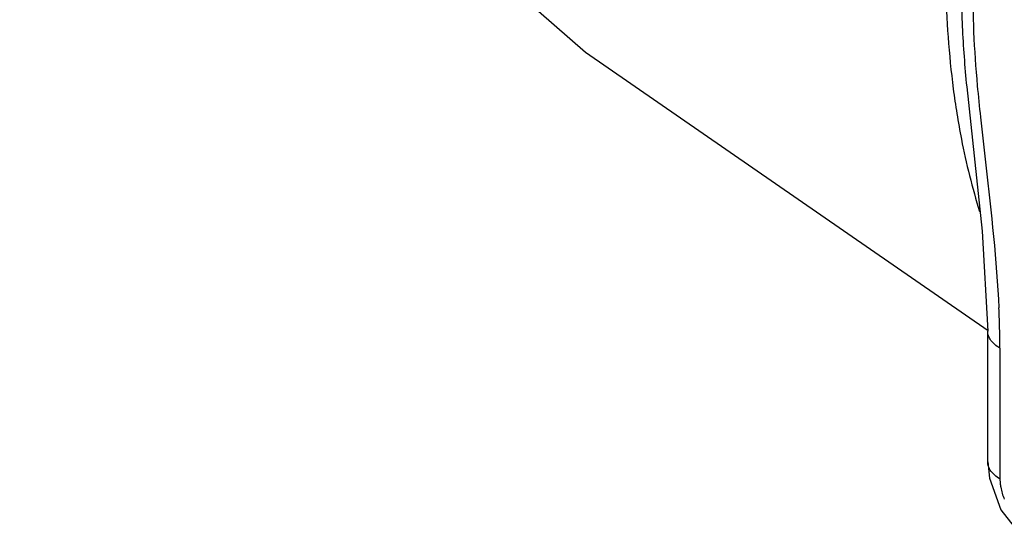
# Model space of a CAD drawing. Header units: inches. Extents: x 0 to 34, y 0 to 22.
# Tile 128 of 164: x 26.824 to 27.091, y 12.59 to 12.73. Entities that reach past the tile are written whole.
import ezdxf

# ---------------------------------------------------------------- set-up
doc = ezdxf.new("R2010")
doc.units = ezdxf.units.IN
doc.header["$LTSCALE"] = 1.87
doc.header["$MEASUREMENT"] = 0
doc.layers.get('0').update_dxf_attribs({"linetype": 'CONTINUOUS'})

msp = doc.modelspace()

# ---------------------------------------------------------------- linework, layer by layer
at = {"color": 7, "linetype": 'Continuous'}
for p, q in [((27.0805736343, 12.7122663), (27.0805789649, 12.7122124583)), ((27.0862957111, 12.6104782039), (27.0862957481, 12.6459725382)), ((27.0895907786, 12.6413631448), (27.0895907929, 12.6058854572)), ((27.0862957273, 12.6104892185), (27.0867233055, 12.606053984)), ((27.0867233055, 12.606053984), (27.089846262, 12.5975219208)), ((27.0895907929, 12.6058854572), (27.089653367, 12.604699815)), ((27.089846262, 12.5975219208), (27.095415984, 12.5902983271))]:
    msp.add_line(p, q, dxfattribs=at)
for points in [[(26.4714409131, 13.2616520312), (26.6304998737, 13.0562368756), (26.7976851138, 12.8781564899), (26.9771114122, 12.7216977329), (27.0864051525, 12.6461141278)], [(27.0805735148, 12.7122669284), (27.0848141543, 12.6730841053), (27.0862957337, 12.6459725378)]]:
    msp.add_lwpolyline(points, dxfattribs=at)
for centre, radius, start, end in [((27.633923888, 12.7630072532), 0.5527758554, 185.2364023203, 186.126531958), ((27.2979849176, 12.7404645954), 0.2229161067, 187.4088664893, 189.1547293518), ((26.8333608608, 12.6401119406), 0.2562445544, 1.3167799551, 2.7157562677), ((26.8813791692, 12.6413010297), 0.2082116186, 0.017092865, 1.2933047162)]:
    msp.add_arc(centre, radius, start, end, dxfattribs=at)
for points, knots in [([(27.0749055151, 12.7496908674), (27.0748515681, 12.7464144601), (27.0748533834, 12.7337332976), (27.0757165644, 12.721045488), (27.0769298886, 12.711719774)], [0, 0, 0, 0, 0.258403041, 1, 1, 1, 1]), ([(27.0792070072, 12.7449807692), (27.0790743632, 12.7395429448), (27.0791993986, 12.7286136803), (27.0800340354, 12.7177200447), (27.0805736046, 12.7122664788)], [0, 0, 0, 0, 0.4981340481, 1, 1, 1, 1]), ([(27.0823491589, 12.7412756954), (27.0822155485, 12.7365696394), (27.0823089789, 12.7269763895), (27.0830137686, 12.7174141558), (27.083454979, 12.7125580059)], [0, 0, 0, 0, 0.4912250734, 1, 1, 1, 1]), ([(27.0779082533, 12.7049983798), (27.0782820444, 12.7026820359), (27.0798794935, 12.6937147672), (27.0820789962, 12.6848504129), (27.0840958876, 12.6783961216)], [0, 0, 0, 0, 0.2575987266, 1, 1, 1, 1]), ([(27.0843051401, 12.704012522), (27.0847682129, 12.6996662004), (27.0867441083, 12.6824476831), (27.0887063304, 12.6652022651), (27.0893176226, 12.6522531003)], [0, 0, 0, 0, 0.2521514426, 1, 1, 1, 1]), ([(27.0895907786, 12.6413631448), (27.0890997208, 12.6416466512), (27.0882074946, 12.6422656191), (27.0871368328, 12.64338881), (27.0864518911, 12.6446324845), (27.0862943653, 12.6455275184), (27.0862943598, 12.6459558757)], [0, 0, 0, 0, 0.2882300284, 0.548337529, 0.7822562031, 1, 1, 1, 1]), ([(27.0895907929, 12.6058854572), (27.0890997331, 12.6061689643), (27.0882075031, 12.606787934), (27.0871368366, 12.6079111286), (27.0864518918, 12.6091548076), (27.0862943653, 12.610049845), (27.0862943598, 12.6104782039)], [0, 0, 0, 0, 0.2882300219, 0.5483375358, 0.7822562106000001, 1, 1, 1, 1]), ([(27.089653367, 12.604699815), (27.0896898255, 12.6043451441), (27.0899064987, 12.6028591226), (27.090352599, 12.6014106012), (27.0907868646, 12.600352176)], [0, 0, 0, 0, 0.2375998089, 1, 1, 1, 1])]:
    msp.add_open_spline(points, degree=3, knots=knots, dxfattribs=at)

doc.saveas('drawing.dxf')
